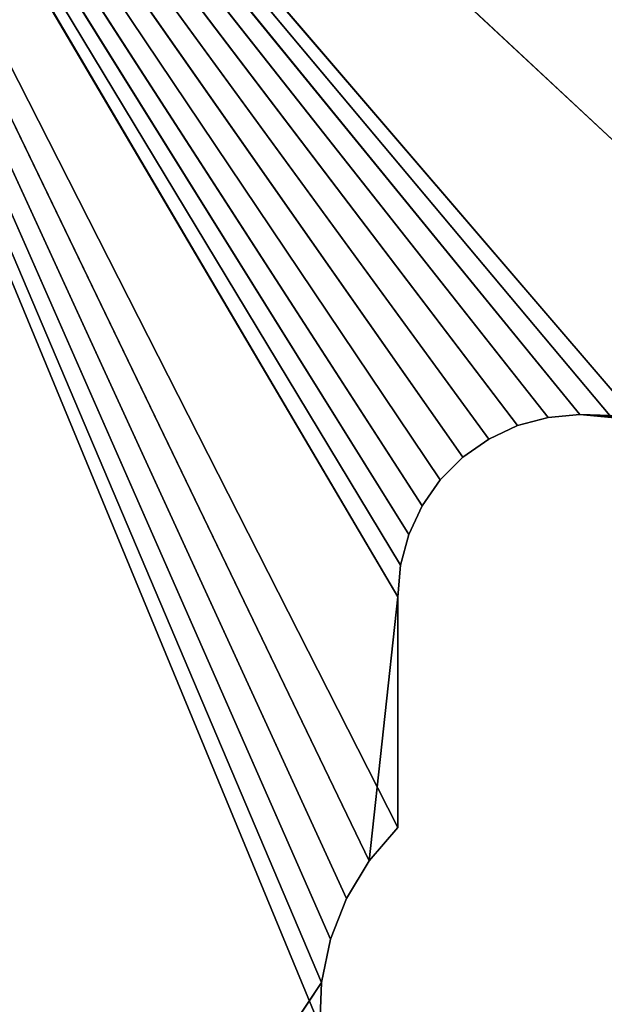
# Model space of a CAD drawing. Extents: x 0.1 to 13.5, y 0.1 to 13.1.
# Tile 7 of 205: x 1.2 to 2.3, y 9.3 to 11.2. Entities that reach past the tile are written whole.
import ezdxf

# ---------------------------------------------------------------- set-up
doc = ezdxf.new("R2010")
doc.units = 0
doc.header["$LTSCALE"] = 2.54
doc.layers.get('0').update_dxf_attribs({"color": 13, "linetype": 'CONTINUOUS'})

# ---------------------------------------------------------------- blocks, each defined once
blk = doc.blocks.new('UCHWYT_NA_PAPIER_TOALETOWY')
at = {"color": 0}
for p, q in [((0.2915, 12.8666, 19.801), (13.4915, 0.5666, 19.801)), ((0.2915, 12.8666, 19.801), (13.4915, 0.5666, 19.801)), ((0.2915, 12.8666, 6.801), (2.2915, 10.4166, 6.801)), ((2.2307, 10.4113, 6.801), (0.2915, 12.8666, 6.801)), ((2.4112, 10.3955, 6.801), (0.2915, 12.8666, 6.801)), ((2.4112, 10.3955, 6.801), (0.2915, 12.8666, 6.801)), ((2.3523, 10.4113, 6.801), (0.2915, 12.8666, 6.801)), ((2.3523, 10.4113, 6.801), (0.2915, 12.8666, 6.801)), ((0.2915, 12.8666, 6.801), (2.2915, 10.4166, 6.801)), ((2.1718, 10.3955, 6.801), (0.2915, 12.8666, 6.801)), ((2.2307, 10.4113, 6.801), (0.2915, 12.8666, 6.801)), ((2.1718, 10.3955, 6.801), (0.2915, 12.8666, 6.801)), ((2.1165, 10.3697, 6.801), (0.2915, 12.8666, 6.801)), ((2.1165, 10.3697, 6.801), (0.2915, 12.8666, 6.801)), ((2.0665, 10.3347, 6.801), (0.2915, 12.8666, 6.801)), ((2.0234, 10.2915, 6.801), (0.2915, 12.8666, 6.801)), ((2.0665, 10.3347, 6.801), (0.2915, 12.8666, 6.801)), ((2.0234, 10.2915, 6.801), (0.2915, 12.8666, 6.801)), ((1.9884, 10.2416, 6.801), (0.2915, 12.8666, 6.801)), ((1.9884, 10.2416, 6.801), (0.2915, 12.8666, 6.801)), ((1.9626, 10.1863, 6.801), (0.2915, 12.8666, 6.801)), ((1.8429, 9.4874, 6.801), (0.2915, 12.8666, 6.801)), ((0.2915, 12.8666, 6.801), (1.8864, 9.5597, 6.801)), ((0.2915, 12.8666, 6.801), (1.8864, 9.5597, 6.801)), ((0.2915, 12.8666, 6.801), (1.9415, 10.0666, 6.801)), ((0.2915, 12.8666, 6.801), (1.9415, 10.0666, 6.801)), ((0.2915, 12.8666, 6.801), (1.9468, 10.1273, 6.801)), ((0.2915, 12.8666, 6.801), (1.9468, 10.1273, 6.801)), ((1.9626, 10.1863, 6.801), (0.2915, 12.8666, 6.801)), ((1.8121, 9.4088, 6.801), (0.2915, 12.8666, 6.801)), ((1.8429, 9.4874, 6.801), (0.2915, 12.8666, 6.801)), ((1.8121, 9.4088, 6.801), (0.2915, 12.8666, 6.801)), ((1.7951, 9.3261, 6.801), (0.2915, 12.8666, 6.801)), ((1.7951, 9.3261, 6.801), (0.2915, 12.8666, 6.801)), ((1.9626, 10.1863, 6.901), (0.2915, 12.8666, 6.901)), ((0.2915, 12.8666, 6.901), (1.9468, 10.1273, 6.901)), ((1.9626, 10.1863, 6.901), (0.2915, 12.8666, 6.901)), ((1.9884, 10.2416, 6.901), (0.2915, 12.8666, 6.901)), ((2.0234, 10.2915, 6.901), (0.2915, 12.8666, 6.901)), ((1.9884, 10.2416, 6.901), (0.2915, 12.8666, 6.901)), ((2.0234, 10.2915, 6.901), (0.2915, 12.8666, 6.901)), ((2.0665, 10.3347, 6.901), (0.2915, 12.8666, 6.901)), ((2.0665, 10.3347, 6.901), (0.2915, 12.8666, 6.901)), ((2.1165, 10.3697, 6.901), (0.2915, 12.8666, 6.901)), ((1.8429, 9.4874, 6.901), (0.2915, 12.8666, 6.901)), ((0.2915, 12.8666, 6.901), (1.8121, 9.4088, 6.901)), ((1.8429, 9.4874, 6.901), (0.2915, 12.8666, 6.901)), ((1.8864, 9.5597, 6.901), (0.2915, 12.8666, 6.901)), ((1.7921, 9.2417, 6.901), (0.2915, 12.8666, 6.901)), ((1.7921, 9.2417, 6.901), (0.2915, 12.8666, 6.901)), ((1.7951, 9.3261, 6.901), (0.2915, 12.8666, 6.901)), ((1.7951, 9.3261, 6.901), (0.2915, 12.8666, 6.901)), ((0.2915, 12.8666, 6.901), (1.8121, 9.4088, 6.901)), ((1.9415, 9.6236, 6.901), (0.2915, 12.8666, 6.901)), ((1.8864, 9.5597, 6.901), (0.2915, 12.8666, 6.901)), ((1.9415, 9.6236, 6.901), (0.2915, 12.8666, 6.901)), ((1.9415, 10.0666, 6.901), (0.2915, 12.8666, 6.901)), ((1.9415, 10.0666, 6.901), (0.2915, 12.8666, 6.901)), ((0.2915, 12.8666, 6.901), (1.9468, 10.1273, 6.901)), ((2.1718, 10.3955, 6.901), (0.2915, 12.8666, 6.901)), ((2.1165, 10.3697, 6.901), (0.2915, 12.8666, 6.901)), ((2.1718, 10.3955, 6.901), (0.2915, 12.8666, 6.901)), ((2.2307, 10.4113, 6.901), (0.2915, 12.8666, 6.901)), ((2.2307, 10.4113, 6.901), (0.2915, 12.8666, 6.901)), ((2.2915, 10.4166, 6.901), (0.2915, 12.8666, 6.901)), ((2.2915, 10.4166, 6.901), (0.2915, 12.8666, 6.901)), ((2.2307, 10.4113, 6.801), (2.1718, 10.3955, 6.801)), ((2.1718, 10.3955, 6.901), (2.2307, 10.4113, 6.901)), ((2.2307, 10.4113, 6.901), (2.1718, 10.3955, 6.801)), ((2.2307, 10.4113, 6.801), (2.1718, 10.3955, 6.801)), ((2.2307, 10.4113, 6.901), (2.1718, 10.3955, 6.801)), ((2.1718, 10.3955, 6.901), (2.2307, 10.4113, 6.901)), ((2.2915, 10.4166, 6.801), (2.2307, 10.4113, 6.801)), ((2.2307, 10.4113, 6.901), (2.2915, 10.4166, 6.901)), ((2.2915, 10.4166, 6.901), (2.2307, 10.4113, 6.801)), ((2.2915, 10.4166, 6.801), (2.2307, 10.4113, 6.801)), ((2.2915, 10.4166, 6.901), (2.2307, 10.4113, 6.801)), ((2.2307, 10.4113, 6.901), (2.2915, 10.4166, 6.901)), ((2.2307, 10.4113, 6.901), (2.2307, 10.4113, 6.801)), ((2.2307, 10.4113, 6.901), (2.2307, 10.4113, 6.801)), ((2.3523, 10.4113, 6.801), (2.2915, 10.4166, 6.801)), ((11.2665, 9.7985, 6.901), (2.2915, 10.4166, 6.901)), ((2.2915, 10.4166, 6.901), (2.3523, 10.4113, 6.901)), ((11.2665, 9.7985, 6.901), (2.2915, 10.4166, 6.901)), ((11.2234, 9.8416, 6.901), (2.2915, 10.4166, 6.901)), ((11.1884, 9.8916, 6.901), (2.2915, 10.4166, 6.901)), ((11.2234, 9.8416, 6.901), (2.2915, 10.4166, 6.901)), ((11.1884, 9.8916, 6.901), (2.2915, 10.4166, 6.901)), ((11.1626, 9.9469, 6.901), (2.2915, 10.4166, 6.901)), ((11.1626, 9.9469, 6.901), (2.2915, 10.4166, 6.901)), ((11.1468, 10.0058, 6.901), (2.2915, 10.4166, 6.901)), ((11.1415, 10.0666, 6.901), (2.2915, 10.4166, 6.901)), ((11.1468, 10.0058, 6.901), (2.2915, 10.4166, 6.901)), ((11.1415, 10.0666, 6.901), (2.2915, 10.4166, 6.901)), ((11.1468, 10.1273, 6.901), (2.2915, 10.4166, 6.901)), ((11.1468, 10.1273, 6.901), (2.2915, 10.4166, 6.901)), ((2.3523, 10.4113, 6.901), (2.2915, 10.4166, 6.801)), ((2.3523, 10.4113, 6.801), (2.2915, 10.4166, 6.801)), ((2.3523, 10.4113, 6.901), (2.2915, 10.4166, 6.801)), ((2.2915, 10.4166, 6.901), (2.3523, 10.4113, 6.901)), ((2.2915, 10.4166, 6.901), (2.2915, 10.4166, 6.801)), ((2.2915, 10.4166, 6.901), (2.2915, 10.4166, 6.801)), ((2.1718, 10.3955, 6.801), (2.1165, 10.3697, 6.801)), ((2.1165, 10.3697, 6.901), (2.1718, 10.3955, 6.901)), ((2.1718, 10.3955, 6.901), (2.1165, 10.3697, 6.801)), ((2.1718, 10.3955, 6.801), (2.1165, 10.3697, 6.801)), ((2.1718, 10.3955, 6.901), (2.1165, 10.3697, 6.801)), ((2.1165, 10.3697, 6.901), (2.1718, 10.3955, 6.901)), ((2.1718, 10.3955, 6.901), (2.1718, 10.3955, 6.801)), ((2.1718, 10.3955, 6.901), (2.1718, 10.3955, 6.801)), ((2.1165, 10.3697, 6.801), (2.0665, 10.3347, 6.801)), ((2.0665, 10.3347, 6.901), (2.1165, 10.3697, 6.901)), ((2.1165, 10.3697, 6.901), (2.0665, 10.3347, 6.801)), ((2.1165, 10.3697, 6.801), (2.0665, 10.3347, 6.801)), ((2.1165, 10.3697, 6.901), (2.0665, 10.3347, 6.801)), ((2.0665, 10.3347, 6.901), (2.1165, 10.3697, 6.901)), ((2.1165, 10.3697, 6.901), (2.1165, 10.3697, 6.801)), ((2.1165, 10.3697, 6.901), (2.1165, 10.3697, 6.801)), ((2.0665, 10.3347, 6.801), (2.0234, 10.2915, 6.801)), ((2.0234, 10.2915, 6.901), (2.0665, 10.3347, 6.901)), ((2.0665, 10.3347, 6.901), (2.0234, 10.2915, 6.801)), ((2.0665, 10.3347, 6.801), (2.0234, 10.2915, 6.801)), ((2.0665, 10.3347, 6.901), (2.0234, 10.2915, 6.801)), ((2.0234, 10.2915, 6.901), (2.0665, 10.3347, 6.901)), ((2.0665, 10.3347, 6.901), (2.0665, 10.3347, 6.801)), ((2.0665, 10.3347, 6.901), (2.0665, 10.3347, 6.801)), ((2.0234, 10.2915, 6.801), (1.9884, 10.2416, 6.801)), ((1.9884, 10.2416, 6.901), (2.0234, 10.2915, 6.901)), ((2.0234, 10.2915, 6.901), (1.9884, 10.2416, 6.801)), ((2.0234, 10.2915, 6.801), (1.9884, 10.2416, 6.801)), ((2.0234, 10.2915, 6.901), (1.9884, 10.2416, 6.801)), ((1.9884, 10.2416, 6.901), (2.0234, 10.2915, 6.901)), ((2.0234, 10.2915, 6.901), (2.0234, 10.2915, 6.801)), ((2.0234, 10.2915, 6.901), (2.0234, 10.2915, 6.801)), ((1.9884, 10.2416, 6.801), (1.9626, 10.1863, 6.801)), ((1.9626, 10.1863, 6.901), (1.9884, 10.2416, 6.901)), ((1.9884, 10.2416, 6.901), (1.9626, 10.1863, 6.801)), ((1.9884, 10.2416, 6.801), (1.9626, 10.1863, 6.801)), ((1.9884, 10.2416, 6.901), (1.9626, 10.1863, 6.801)), ((1.9626, 10.1863, 6.901), (1.9884, 10.2416, 6.901)), ((1.9884, 10.2416, 6.901), (1.9884, 10.2416, 6.801)), ((1.9884, 10.2416, 6.901), (1.9884, 10.2416, 6.801)), ((1.9626, 10.1863, 6.801), (1.9468, 10.1273, 6.801)), ((1.9468, 10.1273, 6.901), (1.9626, 10.1863, 6.901)), ((1.9626, 10.1863, 6.901), (1.9468, 10.1273, 6.801)), ((1.9626, 10.1863, 6.801), (1.9468, 10.1273, 6.801)), ((1.9626, 10.1863, 6.901), (1.9468, 10.1273, 6.801)), ((1.9468, 10.1273, 6.901), (1.9626, 10.1863, 6.901)), ((1.9626, 10.1863, 6.901), (1.9626, 10.1863, 6.801)), ((1.9626, 10.1863, 6.901), (1.9626, 10.1863, 6.801)), ((1.9468, 10.1273, 6.801), (1.9415, 10.0666, 6.801)), ((1.9415, 10.0666, 6.901), (1.9468, 10.1273, 6.901)), ((1.9468, 10.1273, 6.901), (1.9415, 10.0666, 6.801)), ((1.9468, 10.1273, 6.801), (1.9415, 10.0666, 6.801)), ((1.9468, 10.1273, 6.901), (1.9415, 10.0666, 6.801)), ((1.9415, 10.0666, 6.901), (1.9468, 10.1273, 6.901)), ((1.9468, 10.1273, 6.901), (1.9468, 10.1273, 6.801)), ((1.9468, 10.1273, 6.901), (1.9468, 10.1273, 6.801)), ((1.8864, 9.5597, 6.801), (1.9415, 10.0666, 6.801)), ((1.8864, 9.5597, 6.801), (1.9415, 10.0666, 6.801)), ((1.9415, 10.0666, 6.801), (1.9415, 9.6236, 6.801)), ((1.9415, 9.6236, 6.901), (1.9415, 10.0666, 6.901)), ((1.9415, 9.6236, 6.801), (1.9415, 10.0666, 6.901)), ((1.9415, 9.6236, 6.901), (1.9415, 10.0666, 6.901)), ((1.9415, 9.6236, 6.801), (1.9415, 10.0666, 6.901)), ((1.9415, 10.0666, 6.801), (1.9415, 9.6236, 6.801)), ((1.9415, 10.0666, 6.801), (1.9415, 10.0666, 6.901)), ((1.9415, 10.0666, 6.801), (1.9415, 10.0666, 6.901)), ((1.9415, 9.6236, 6.801), (1.8864, 9.5597, 6.801)), ((1.8864, 9.5597, 6.901), (1.9415, 9.6236, 6.901)), ((1.9415, 9.6236, 6.901), (1.8864, 9.5597, 6.801)), ((1.9415, 9.6236, 6.801), (1.8864, 9.5597, 6.801)), ((1.9415, 9.6236, 6.901), (1.8864, 9.5597, 6.801)), ((1.8864, 9.5597, 6.901), (1.9415, 9.6236, 6.901)), ((1.9415, 9.6236, 6.901), (1.9415, 9.6236, 6.801)), ((1.9415, 9.6236, 6.901), (1.9415, 9.6236, 6.801)), ((1.8864, 9.5597, 6.801), (1.8429, 9.4874, 6.801)), ((1.8429, 9.4874, 6.901), (1.8864, 9.5597, 6.901)), ((1.8864, 9.5597, 6.901), (1.8429, 9.4874, 6.801)), ((1.8864, 9.5597, 6.801), (1.8429, 9.4874, 6.801)), ((1.8864, 9.5597, 6.901), (1.8429, 9.4874, 6.801)), ((1.8429, 9.4874, 6.901), (1.8864, 9.5597, 6.901)), ((1.8864, 9.5597, 6.901), (1.8864, 9.5597, 6.801)), ((1.8864, 9.5597, 6.901), (1.8864, 9.5597, 6.801)), ((1.8429, 9.4874, 6.801), (1.8121, 9.4088, 6.801)), ((1.8121, 9.4088, 6.901), (1.8429, 9.4874, 6.901)), ((1.8429, 9.4874, 6.901), (1.8121, 9.4088, 6.801)), ((1.8429, 9.4874, 6.801), (1.8121, 9.4088, 6.801)), ((1.8429, 9.4874, 6.901), (1.8121, 9.4088, 6.801)), ((1.8121, 9.4088, 6.901), (1.8429, 9.4874, 6.901)), ((1.8429, 9.4874, 6.901), (1.8429, 9.4874, 6.801)), ((1.8429, 9.4874, 6.901), (1.8429, 9.4874, 6.801)), ((1.8121, 9.4088, 6.801), (1.7951, 9.3261, 6.801)), ((1.7951, 9.3261, 6.901), (1.8121, 9.4088, 6.901)), ((1.8121, 9.4088, 6.901), (1.7951, 9.3261, 6.801)), ((1.8121, 9.4088, 6.801), (1.7951, 9.3261, 6.801)), ((1.8121, 9.4088, 6.901), (1.7951, 9.3261, 6.801)), ((1.7951, 9.3261, 6.901), (1.8121, 9.4088, 6.901)), ((1.8121, 9.4088, 6.901), (1.8121, 9.4088, 6.801)), ((1.8121, 9.4088, 6.901), (1.8121, 9.4088, 6.801)), ((1.7951, 9.3261, 6.801), (0.2915, 7.0666, 6.801)), ((1.7951, 9.3261, 6.801), (0.2915, 7.0666, 6.801)), ((1.7951, 9.3261, 6.801), (1.7921, 9.2417, 6.801)), ((1.7921, 9.2417, 6.901), (1.7951, 9.3261, 6.901)), ((1.7951, 9.3261, 6.901), (1.7921, 9.2417, 6.801)), ((1.7951, 9.3261, 6.801), (1.7921, 9.2417, 6.801)), ((1.7951, 9.3261, 6.901), (1.7921, 9.2417, 6.801)), ((1.7921, 9.2417, 6.901), (1.7951, 9.3261, 6.901)), ((1.7951, 9.3261, 6.901), (1.7951, 9.3261, 6.801)), ((1.7951, 9.3261, 6.901), (1.7951, 9.3261, 6.801))]:
    blk.add_line(p, q, dxfattribs=at)
mesh = blk.add_polyface(dxfattribs=at)
corners = [(13.4915, 12.8666, 19.801), (0.2915, 12.8666, 19.801), (13.4915, 0.5666, 19.801)]
mesh.append_faces([[corners[k] for k in face] for face in [(0, 1, 2)]], dxfattribs={"color": 0})
mesh = blk.add_polyface(dxfattribs=at)
corners = [(13.4915, 0.5666, 19.801), (0.2915, 12.8666, 19.801), (0.2915, 0.0666, 19.801)]
mesh.append_faces([[corners[k] for k in face] for face in [(0, 1, 2)]], dxfattribs={"color": 0})
mesh = blk.add_polyface(dxfattribs=at)
corners = [(13.4915, 12.8666, 19.701), (0.2915, 0.0666, 19.701), (0.2915, 12.8666, 19.701)]
mesh.append_faces([[corners[k] for k in face] for face in [(0, 1, 2)]], dxfattribs={"color": 0})
mesh = blk.add_polyface(dxfattribs=at)
corners = [(13.4915, 0.5666, 19.701), (0.2915, 0.0666, 19.701), (13.4915, 12.8666, 19.701)]
mesh.append_faces([[corners[k] for k in face] for face in [(0, 1, 2)]], dxfattribs={"color": 0})
mesh = blk.add_polyface(dxfattribs=at)
corners = [(2.2915, 10.4166, 6.801), (2.2307, 10.4113, 6.801), (0.2915, 12.8666, 6.801)]
mesh.append_faces([[corners[k] for k in face] for face in [(0, 1, 2)]], dxfattribs={"color": 0})
mesh = blk.add_polyface(dxfattribs=at)
corners = [(13.4915, 12.8666, 6.801), (2.4112, 10.3955, 6.801), (0.2915, 12.8666, 6.801)]
mesh.append_faces([[corners[k] for k in face] for face in [(0, 1, 2)]], dxfattribs={"color": 0})
mesh = blk.add_polyface(dxfattribs=at)
corners = [(2.4112, 10.3955, 6.801), (2.3523, 10.4113, 6.801), (0.2915, 12.8666, 6.801)]
mesh.append_faces([[corners[k] for k in face] for face in [(0, 1, 2)]], dxfattribs={"color": 0})
mesh = blk.add_polyface(dxfattribs=at)
corners = [(2.3523, 10.4113, 6.801), (2.2915, 10.4166, 6.801), (0.2915, 12.8666, 6.801)]
mesh.append_faces([[corners[k] for k in face] for face in [(0, 1, 2)]], dxfattribs={"color": 0})
mesh = blk.add_polyface(dxfattribs=at)
corners = [(2.2307, 10.4113, 6.801), (2.1718, 10.3955, 6.801), (0.2915, 12.8666, 6.801)]
mesh.append_faces([[corners[k] for k in face] for face in [(0, 1, 2)]], dxfattribs={"color": 0})
mesh = blk.add_polyface(dxfattribs=at)
corners = [(2.1718, 10.3955, 6.801), (2.1165, 10.3697, 6.801), (0.2915, 12.8666, 6.801)]
mesh.append_faces([[corners[k] for k in face] for face in [(0, 1, 2)]], dxfattribs={"color": 0})
mesh = blk.add_polyface(dxfattribs=at)
corners = [(2.1165, 10.3697, 6.801), (2.0665, 10.3347, 6.801), (0.2915, 12.8666, 6.801)]
mesh.append_faces([[corners[k] for k in face] for face in [(0, 1, 2)]], dxfattribs={"color": 0})
mesh = blk.add_polyface(dxfattribs=at)
corners = [(2.0665, 10.3347, 6.801), (2.0234, 10.2915, 6.801), (0.2915, 12.8666, 6.801)]
mesh.append_faces([[corners[k] for k in face] for face in [(0, 1, 2)]], dxfattribs={"color": 0})
mesh = blk.add_polyface(dxfattribs=at)
corners = [(2.0234, 10.2915, 6.801), (1.9884, 10.2416, 6.801), (0.2915, 12.8666, 6.801)]
mesh.append_faces([[corners[k] for k in face] for face in [(0, 1, 2)]], dxfattribs={"color": 0})
mesh = blk.add_polyface(dxfattribs=at)
corners = [(1.9884, 10.2416, 6.801), (1.9626, 10.1863, 6.801), (0.2915, 12.8666, 6.801)]
mesh.append_faces([[corners[k] for k in face] for face in [(0, 1, 2)]], dxfattribs={"color": 0})
mesh = blk.add_polyface(dxfattribs=at)
corners = [(1.8864, 9.5597, 6.801), (1.8429, 9.4874, 6.801), (0.2915, 12.8666, 6.801)]
mesh.append_faces([[corners[k] for k in face] for face in [(0, 1, 2)]], dxfattribs={"color": 0})
mesh = blk.add_polyface(dxfattribs=at)
corners = [(1.9415, 10.0666, 6.801), (1.8864, 9.5597, 6.801), (0.2915, 12.8666, 6.801)]
mesh.append_faces([[corners[k] for k in face] for face in [(0, 1, 2)]], dxfattribs={"color": 0})
mesh = blk.add_polyface(dxfattribs=at)
corners = [(1.9468, 10.1273, 6.801), (1.9415, 10.0666, 6.801), (0.2915, 12.8666, 6.801)]
mesh.append_faces([[corners[k] for k in face] for face in [(0, 1, 2)]], dxfattribs={"color": 0})
mesh = blk.add_polyface(dxfattribs=at)
corners = [(1.9626, 10.1863, 6.801), (1.9468, 10.1273, 6.801), (0.2915, 12.8666, 6.801)]
mesh.append_faces([[corners[k] for k in face] for face in [(0, 1, 2)]], dxfattribs={"color": 0})
mesh = blk.add_polyface(dxfattribs=at)
corners = [(1.8429, 9.4874, 6.801), (1.8121, 9.4088, 6.801), (0.2915, 12.8666, 6.801)]
mesh.append_faces([[corners[k] for k in face] for face in [(0, 1, 2)]], dxfattribs={"color": 0})
mesh = blk.add_polyface(dxfattribs=at)
corners = [(1.8121, 9.4088, 6.801), (1.7951, 9.3261, 6.801), (0.2915, 12.8666, 6.801)]
mesh.append_faces([[corners[k] for k in face] for face in [(0, 1, 2)]], dxfattribs={"color": 0})
mesh = blk.add_polyface(dxfattribs=at)
corners = [(1.7951, 9.3261, 6.801), (0.2915, 7.0666, 6.801), (0.2915, 12.8666, 6.801)]
mesh.append_faces([[corners[k] for k in face] for face in [(0, 1, 2)]], dxfattribs={"color": 0})
mesh = blk.add_polyface(dxfattribs=at)
corners = [(1.9626, 10.1863, 6.901), (0.2915, 12.8666, 6.901), (1.9468, 10.1273, 6.901)]
mesh.append_faces([[corners[k] for k in face] for face in [(0, 1, 2)]], dxfattribs={"color": 0})
mesh = blk.add_polyface(dxfattribs=at)
corners = [(1.9884, 10.2416, 6.901), (0.2915, 12.8666, 6.901), (1.9626, 10.1863, 6.901)]
mesh.append_faces([[corners[k] for k in face] for face in [(0, 1, 2)]], dxfattribs={"color": 0})
mesh = blk.add_polyface(dxfattribs=at)
corners = [(2.0234, 10.2915, 6.901), (0.2915, 12.8666, 6.901), (1.9884, 10.2416, 6.901)]
mesh.append_faces([[corners[k] for k in face] for face in [(0, 1, 2)]], dxfattribs={"color": 0})
mesh = blk.add_polyface(dxfattribs=at)
corners = [(2.0665, 10.3347, 6.901), (0.2915, 12.8666, 6.901), (2.0234, 10.2915, 6.901)]
mesh.append_faces([[corners[k] for k in face] for face in [(0, 1, 2)]], dxfattribs={"color": 0})
mesh = blk.add_polyface(dxfattribs=at)
corners = [(2.1165, 10.3697, 6.901), (0.2915, 12.8666, 6.901), (2.0665, 10.3347, 6.901)]
mesh.append_faces([[corners[k] for k in face] for face in [(0, 1, 2)]], dxfattribs={"color": 0})
mesh = blk.add_polyface(dxfattribs=at)
corners = [(1.8429, 9.4874, 6.901), (0.2915, 12.8666, 6.901), (1.8121, 9.4088, 6.901)]
mesh.append_faces([[corners[k] for k in face] for face in [(0, 1, 2)]], dxfattribs={"color": 0})
mesh = blk.add_polyface(dxfattribs=at)
corners = [(1.8864, 9.5597, 6.901), (0.2915, 12.8666, 6.901), (1.8429, 9.4874, 6.901)]
mesh.append_faces([[corners[k] for k in face] for face in [(0, 1, 2)]], dxfattribs={"color": 0})
mesh = blk.add_polyface(dxfattribs=at)
corners = [(11.2234, 10.2915, 6.901), (0.2915, 12.8666, 6.901), (11.1884, 10.2416, 6.901)]
mesh.append_faces([[corners[k] for k in face] for face in [(0, 1, 2)]], dxfattribs={"color": 0})
mesh = blk.add_polyface(dxfattribs=at)
corners = [(11.2665, 10.3347, 6.901), (0.2915, 12.8666, 6.901), (11.2234, 10.2915, 6.901)]
mesh.append_faces([[corners[k] for k in face] for face in [(0, 1, 2)]], dxfattribs={"color": 0})
mesh = blk.add_polyface(dxfattribs=at)
corners = [(11.3165, 10.3697, 6.901), (0.2915, 12.8666, 6.901), (11.2665, 10.3347, 6.901)]
mesh.append_faces([[corners[k] for k in face] for face in [(0, 1, 2)]], dxfattribs={"color": 0})
mesh = blk.add_polyface(dxfattribs=at)
corners = [(13.4915, 12.8666, 6.901), (0.2915, 12.8666, 6.901), (11.3165, 10.3697, 6.901)]
mesh.append_faces([[corners[k] for k in face] for face in [(0, 1, 2)]], dxfattribs={"color": 0})
mesh = blk.add_polyface(dxfattribs=at)
corners = [(1.7921, 9.2417, 6.901), (0.2915, 12.8666, 6.901), (0.2915, 7.0666, 6.901)]
mesh.append_faces([[corners[k] for k in face] for face in [(0, 1, 2)]], dxfattribs={"color": 0})
mesh = blk.add_polyface(dxfattribs=at)
corners = [(1.7951, 9.3261, 6.901), (0.2915, 12.8666, 6.901), (1.7921, 9.2417, 6.901)]
mesh.append_faces([[corners[k] for k in face] for face in [(0, 1, 2)]], dxfattribs={"color": 0})
mesh = blk.add_polyface(dxfattribs=at)
corners = [(1.8121, 9.4088, 6.901), (0.2915, 12.8666, 6.901), (1.7951, 9.3261, 6.901)]
mesh.append_faces([[corners[k] for k in face] for face in [(0, 1, 2)]], dxfattribs={"color": 0})
mesh = blk.add_polyface(dxfattribs=at)
corners = [(1.9415, 9.6236, 6.901), (0.2915, 12.8666, 6.901), (1.8864, 9.5597, 6.901)]
mesh.append_faces([[corners[k] for k in face] for face in [(0, 1, 2)]], dxfattribs={"color": 0})
mesh = blk.add_polyface(dxfattribs=at)
corners = [(1.9415, 10.0666, 6.901), (0.2915, 12.8666, 6.901), (1.9415, 9.6236, 6.901)]
mesh.append_faces([[corners[k] for k in face] for face in [(0, 1, 2)]], dxfattribs={"color": 0})
mesh = blk.add_polyface(dxfattribs=at)
corners = [(1.9468, 10.1273, 6.901), (0.2915, 12.8666, 6.901), (1.9415, 10.0666, 6.901)]
mesh.append_faces([[corners[k] for k in face] for face in [(0, 1, 2)]], dxfattribs={"color": 0})
mesh = blk.add_polyface(dxfattribs=at)
corners = [(2.1718, 10.3955, 6.901), (0.2915, 12.8666, 6.901), (2.1165, 10.3697, 6.901)]
mesh.append_faces([[corners[k] for k in face] for face in [(0, 1, 2)]], dxfattribs={"color": 0})
mesh = blk.add_polyface(dxfattribs=at)
corners = [(2.2307, 10.4113, 6.901), (0.2915, 12.8666, 6.901), (2.1718, 10.3955, 6.901)]
mesh.append_faces([[corners[k] for k in face] for face in [(0, 1, 2)]], dxfattribs={"color": 0})
mesh = blk.add_polyface(dxfattribs=at)
corners = [(2.2915, 10.4166, 6.901), (0.2915, 12.8666, 6.901), (2.2307, 10.4113, 6.901)]
mesh.append_faces([[corners[k] for k in face] for face in [(0, 1, 2)]], dxfattribs={"color": 0})
mesh = blk.add_polyface(dxfattribs=at)
corners = [(11.1468, 10.1273, 6.901), (0.2915, 12.8666, 6.901), (2.2915, 10.4166, 6.901)]
mesh.append_faces([[corners[k] for k in face] for face in [(0, 1, 2)]], dxfattribs={"color": 0})
mesh = blk.add_polyface(dxfattribs=at)
corners = [(11.1626, 10.1863, 6.901), (0.2915, 12.8666, 6.901), (11.1468, 10.1273, 6.901)]
mesh.append_faces([[corners[k] for k in face] for face in [(0, 1, 2)]], dxfattribs={"color": 0})
mesh = blk.add_polyface(dxfattribs=at)
corners = [(11.1884, 10.2416, 6.901), (0.2915, 12.8666, 6.901), (11.1626, 10.1863, 6.901)]
mesh.append_faces([[corners[k] for k in face] for face in [(0, 1, 2)]], dxfattribs={"color": 0})
mesh = blk.add_polyface(dxfattribs=at)
corners = [(2.2307, 10.4113, 6.901), (2.1718, 10.3955, 6.801), (2.2307, 10.4113, 6.801)]
mesh.append_faces([[corners[k] for k in face] for face in [(0, 1, 2)]], dxfattribs={"color": 0})
mesh = blk.add_polyface(dxfattribs=at)
corners = [(2.1718, 10.3955, 6.901), (2.1718, 10.3955, 6.801), (2.2307, 10.4113, 6.901)]
mesh.append_faces([[corners[k] for k in face] for face in [(0, 1, 2)]], dxfattribs={"color": 0})
mesh = blk.add_polyface(dxfattribs=at)
corners = [(2.2915, 10.4166, 6.901), (2.2307, 10.4113, 6.801), (2.2915, 10.4166, 6.801)]
mesh.append_faces([[corners[k] for k in face] for face in [(0, 1, 2)]], dxfattribs={"color": 0})
mesh = blk.add_polyface(dxfattribs=at)
corners = [(2.2307, 10.4113, 6.901), (2.2307, 10.4113, 6.801), (2.2915, 10.4166, 6.901)]
mesh.append_faces([[corners[k] for k in face] for face in [(0, 1, 2)]], dxfattribs={"color": 0})
mesh = blk.add_polyface(dxfattribs=at)
corners = [(11.2665, 9.7985, 6.901), (2.2915, 10.4166, 6.901), (2.3523, 10.4113, 6.901)]
mesh.append_faces([[corners[k] for k in face] for face in [(0, 1, 2)]], dxfattribs={"color": 0})
mesh = blk.add_polyface(dxfattribs=at)
corners = [(11.2665, 9.7985, 6.901), (11.2234, 9.8416, 6.901), (2.2915, 10.4166, 6.901)]
mesh.append_faces([[corners[k] for k in face] for face in [(0, 1, 2)]], dxfattribs={"color": 0})
mesh = blk.add_polyface(dxfattribs=at)
corners = [(11.2234, 9.8416, 6.901), (11.1884, 9.8916, 6.901), (2.2915, 10.4166, 6.901)]
mesh.append_faces([[corners[k] for k in face] for face in [(0, 1, 2)]], dxfattribs={"color": 0})
mesh = blk.add_polyface(dxfattribs=at)
corners = [(11.1884, 9.8916, 6.901), (11.1626, 9.9469, 6.901), (2.2915, 10.4166, 6.901)]
mesh.append_faces([[corners[k] for k in face] for face in [(0, 1, 2)]], dxfattribs={"color": 0})
mesh = blk.add_polyface(dxfattribs=at)
corners = [(11.1626, 9.9469, 6.901), (11.1468, 10.0058, 6.901), (2.2915, 10.4166, 6.901)]
mesh.append_faces([[corners[k] for k in face] for face in [(0, 1, 2)]], dxfattribs={"color": 0})
mesh = blk.add_polyface(dxfattribs=at)
corners = [(11.1468, 10.0058, 6.901), (11.1415, 10.0666, 6.901), (2.2915, 10.4166, 6.901)]
mesh.append_faces([[corners[k] for k in face] for face in [(0, 1, 2)]], dxfattribs={"color": 0})
mesh = blk.add_polyface(dxfattribs=at)
corners = [(11.1468, 10.1273, 6.901), (2.2915, 10.4166, 6.901), (11.1415, 10.0666, 6.901)]
mesh.append_faces([[corners[k] for k in face] for face in [(0, 1, 2)]], dxfattribs={"color": 0})
mesh = blk.add_polyface(dxfattribs=at)
corners = [(2.3523, 10.4113, 6.901), (2.2915, 10.4166, 6.801), (2.3523, 10.4113, 6.801)]
mesh.append_faces([[corners[k] for k in face] for face in [(0, 1, 2)]], dxfattribs={"color": 0})
mesh = blk.add_polyface(dxfattribs=at)
corners = [(2.2915, 10.4166, 6.901), (2.2915, 10.4166, 6.801), (2.3523, 10.4113, 6.901)]
mesh.append_faces([[corners[k] for k in face] for face in [(0, 1, 2)]], dxfattribs={"color": 0})
mesh = blk.add_polyface(dxfattribs=at)
corners = [(2.1718, 10.3955, 6.901), (2.1165, 10.3697, 6.801), (2.1718, 10.3955, 6.801)]
mesh.append_faces([[corners[k] for k in face] for face in [(0, 1, 2)]], dxfattribs={"color": 0})
mesh = blk.add_polyface(dxfattribs=at)
corners = [(2.1165, 10.3697, 6.901), (2.1165, 10.3697, 6.801), (2.1718, 10.3955, 6.901)]
mesh.append_faces([[corners[k] for k in face] for face in [(0, 1, 2)]], dxfattribs={"color": 0})
mesh = blk.add_polyface(dxfattribs=at)
corners = [(2.1165, 10.3697, 6.901), (2.0665, 10.3347, 6.801), (2.1165, 10.3697, 6.801)]
mesh.append_faces([[corners[k] for k in face] for face in [(0, 1, 2)]], dxfattribs={"color": 0})
mesh = blk.add_polyface(dxfattribs=at)
corners = [(2.0665, 10.3347, 6.901), (2.0665, 10.3347, 6.801), (2.1165, 10.3697, 6.901)]
mesh.append_faces([[corners[k] for k in face] for face in [(0, 1, 2)]], dxfattribs={"color": 0})
mesh = blk.add_polyface(dxfattribs=at)
corners = [(2.0665, 10.3347, 6.901), (2.0234, 10.2915, 6.801), (2.0665, 10.3347, 6.801)]
mesh.append_faces([[corners[k] for k in face] for face in [(0, 1, 2)]], dxfattribs={"color": 0})
mesh = blk.add_polyface(dxfattribs=at)
corners = [(2.0665, 10.3347, 6.901), (2.0234, 10.2915, 6.901), (2.0234, 10.2915, 6.801)]
mesh.append_faces([[corners[k] for k in face] for face in [(0, 1, 2)]], dxfattribs={"color": 0})
mesh = blk.add_polyface(dxfattribs=at)
corners = [(2.0234, 10.2915, 6.901), (1.9884, 10.2416, 6.801), (2.0234, 10.2915, 6.801)]
mesh.append_faces([[corners[k] for k in face] for face in [(0, 1, 2)]], dxfattribs={"color": 0})
mesh = blk.add_polyface(dxfattribs=at)
corners = [(2.0234, 10.2915, 6.901), (1.9884, 10.2416, 6.901), (1.9884, 10.2416, 6.801)]
mesh.append_faces([[corners[k] for k in face] for face in [(0, 1, 2)]], dxfattribs={"color": 0})
mesh = blk.add_polyface(dxfattribs=at)
corners = [(1.9884, 10.2416, 6.901), (1.9626, 10.1863, 6.801), (1.9884, 10.2416, 6.801)]
mesh.append_faces([[corners[k] for k in face] for face in [(0, 1, 2)]], dxfattribs={"color": 0})
mesh = blk.add_polyface(dxfattribs=at)
corners = [(1.9884, 10.2416, 6.901), (1.9626, 10.1863, 6.901), (1.9626, 10.1863, 6.801)]
mesh.append_faces([[corners[k] for k in face] for face in [(0, 1, 2)]], dxfattribs={"color": 0})
mesh = blk.add_polyface(dxfattribs=at)
corners = [(1.9626, 10.1863, 6.901), (1.9468, 10.1273, 6.801), (1.9626, 10.1863, 6.801)]
mesh.append_faces([[corners[k] for k in face] for face in [(0, 1, 2)]], dxfattribs={"color": 0})
mesh = blk.add_polyface(dxfattribs=at)
corners = [(1.9626, 10.1863, 6.901), (1.9468, 10.1273, 6.901), (1.9468, 10.1273, 6.801)]
mesh.append_faces([[corners[k] for k in face] for face in [(0, 1, 2)]], dxfattribs={"color": 0})
mesh = blk.add_polyface(dxfattribs=at)
corners = [(1.9468, 10.1273, 6.901), (1.9415, 10.0666, 6.801), (1.9468, 10.1273, 6.801)]
mesh.append_faces([[corners[k] for k in face] for face in [(0, 1, 2)]], dxfattribs={"color": 0})
mesh = blk.add_polyface(dxfattribs=at)
corners = [(1.9468, 10.1273, 6.901), (1.9415, 10.0666, 6.901), (1.9415, 10.0666, 6.801)]
mesh.append_faces([[corners[k] for k in face] for face in [(0, 1, 2)]], dxfattribs={"color": 0})
mesh = blk.add_polyface(dxfattribs=at)
corners = [(1.9415, 9.6236, 6.801), (1.8864, 9.5597, 6.801), (1.9415, 10.0666, 6.801)]
mesh.append_faces([[corners[k] for k in face] for face in [(0, 1, 2)]], dxfattribs={"color": 0})
mesh = blk.add_polyface(dxfattribs=at)
corners = [(1.9415, 10.0666, 6.901), (1.9415, 9.6236, 6.901), (1.9415, 9.6236, 6.801)]
mesh.append_faces([[corners[k] for k in face] for face in [(0, 1, 2)]], dxfattribs={"color": 0})
mesh = blk.add_polyface(dxfattribs=at)
corners = [(1.9415, 10.0666, 6.901), (1.9415, 9.6236, 6.801), (1.9415, 10.0666, 6.801)]
mesh.append_faces([[corners[k] for k in face] for face in [(0, 1, 2)]], dxfattribs={"color": 0})
mesh = blk.add_polyface(dxfattribs=at)
corners = [(11.1626, 9.9469, 6.801), (0.2915, 7.0666, 6.801), (2.3756, 8.7737, 6.801)]
mesh.append_faces([[corners[k] for k in face] for face in [(0, 1, 2)]], dxfattribs={"color": 0})
mesh = blk.add_polyface(dxfattribs=at)
corners = [(11.1884, 9.8916, 6.801), (0.2915, 7.0666, 6.801), (11.1626, 9.9469, 6.801)]
mesh.append_faces([[corners[k] for k in face] for face in [(0, 1, 2)]], dxfattribs={"color": 0})
mesh = blk.add_polyface(dxfattribs=at)
corners = [(11.2234, 9.8416, 6.801), (0.2915, 7.0666, 6.801), (11.1884, 9.8916, 6.801)]
mesh.append_faces([[corners[k] for k in face] for face in [(0, 1, 2)]], dxfattribs={"color": 0})
mesh = blk.add_polyface(dxfattribs=at)
corners = [(11.2665, 9.7985, 6.801), (0.2915, 7.0666, 6.801), (11.2234, 9.8416, 6.801)]
mesh.append_faces([[corners[k] for k in face] for face in [(0, 1, 2)]], dxfattribs={"color": 0})
mesh = blk.add_polyface(dxfattribs=at)
corners = [(13.2915, 7.0666, 6.801), (0.2915, 7.0666, 6.801), (11.2665, 9.7985, 6.801)]
mesh.append_faces([[corners[k] for k in face] for face in [(0, 1, 2)]], dxfattribs={"color": 0})
mesh = blk.add_polyface(dxfattribs=at)
corners = [(1.9415, 9.6236, 6.901), (1.8864, 9.5597, 6.801), (1.9415, 9.6236, 6.801)]
mesh.append_faces([[corners[k] for k in face] for face in [(0, 1, 2)]], dxfattribs={"color": 0})
mesh = blk.add_polyface(dxfattribs=at)
corners = [(1.9415, 9.6236, 6.901), (1.8864, 9.5597, 6.901), (1.8864, 9.5597, 6.801)]
mesh.append_faces([[corners[k] for k in face] for face in [(0, 1, 2)]], dxfattribs={"color": 0})
mesh = blk.add_polyface(dxfattribs=at)
corners = [(1.8864, 9.5597, 6.901), (1.8429, 9.4874, 6.801), (1.8864, 9.5597, 6.801)]
mesh.append_faces([[corners[k] for k in face] for face in [(0, 1, 2)]], dxfattribs={"color": 0})
mesh = blk.add_polyface(dxfattribs=at)
corners = [(1.8864, 9.5597, 6.901), (1.8429, 9.4874, 6.901), (1.8429, 9.4874, 6.801)]
mesh.append_faces([[corners[k] for k in face] for face in [(0, 1, 2)]], dxfattribs={"color": 0})
mesh = blk.add_polyface(dxfattribs=at)
corners = [(1.8429, 9.4874, 6.901), (1.8121, 9.4088, 6.801), (1.8429, 9.4874, 6.801)]
mesh.append_faces([[corners[k] for k in face] for face in [(0, 1, 2)]], dxfattribs={"color": 0})
mesh = blk.add_polyface(dxfattribs=at)
corners = [(1.8429, 9.4874, 6.901), (1.8121, 9.4088, 6.901), (1.8121, 9.4088, 6.801)]
mesh.append_faces([[corners[k] for k in face] for face in [(0, 1, 2)]], dxfattribs={"color": 0})
mesh = blk.add_polyface(dxfattribs=at)
corners = [(1.8121, 9.4088, 6.901), (1.7951, 9.3261, 6.801), (1.8121, 9.4088, 6.801)]
mesh.append_faces([[corners[k] for k in face] for face in [(0, 1, 2)]], dxfattribs={"color": 0})
mesh = blk.add_polyface(dxfattribs=at)
corners = [(1.8121, 9.4088, 6.901), (1.7951, 9.3261, 6.901), (1.7951, 9.3261, 6.801)]
mesh.append_faces([[corners[k] for k in face] for face in [(0, 1, 2)]], dxfattribs={"color": 0})
mesh = blk.add_polyface(dxfattribs=at)
corners = [(1.7951, 9.3261, 6.801), (1.7921, 9.2417, 6.801), (0.2915, 7.0666, 6.801)]
mesh.append_faces([[corners[k] for k in face] for face in [(0, 1, 2)]], dxfattribs={"color": 0})
mesh = blk.add_polyface(dxfattribs=at)
corners = [(1.7951, 9.3261, 6.901), (1.7921, 9.2417, 6.801), (1.7951, 9.3261, 6.801)]
mesh.append_faces([[corners[k] for k in face] for face in [(0, 1, 2)]], dxfattribs={"color": 0})
mesh = blk.add_polyface(dxfattribs=at)
corners = [(1.7951, 9.3261, 6.901), (1.7921, 9.2417, 6.901), (1.7921, 9.2417, 6.801)]
mesh.append_faces([[corners[k] for k in face] for face in [(0, 1, 2)]], dxfattribs={"color": 0})

msp = doc.modelspace()

# ---------------------------------------------------------------- block references
at = {"color": 0}
msp.add_blockref('UCHWYT_NA_PAPIER_TOALETOWY', (0, 0), dxfattribs=at)

doc.saveas('drawing.dxf')
